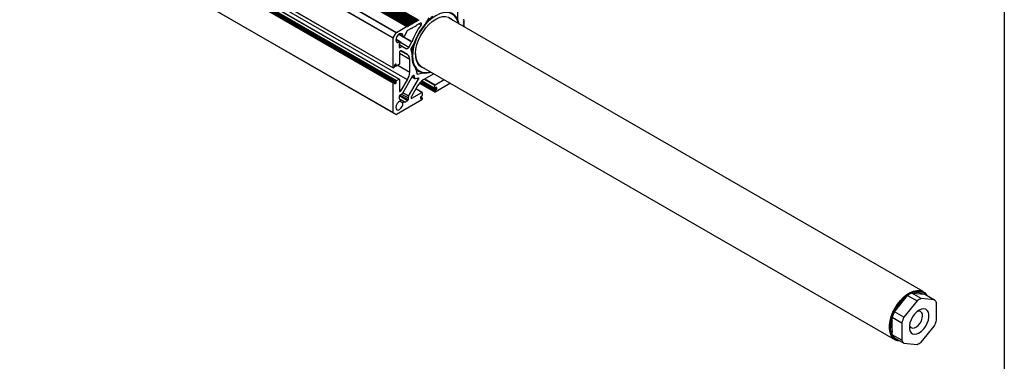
# Model space of a CAD drawing. Header units: millimetres. Extents: x 32 to 1365, y 32 to 1048.
# Tile 21 of 22: x 1090 to 1365, y 761 to 857. Entities that reach past the tile are written whole.
import ezdxf

# ---------------------------------------------------------------- set-up
doc = ezdxf.new("R2010")
doc.units = ezdxf.units.MM
doc.header["$LTSCALE"] = 5
doc.layers.add('TEXT', color=140, linetype='Continuous', lineweight=25)

msp = doc.modelspace()

# ---------------------------------------------------------------- linework, layer by layer
for p, q in [((1199.08179, 855.37654), (920.21655, 1016.36201)), ((1199.08323, 855.37737), (920.21799, 1016.36284)), ((1199.14572, 855.38356), (920.28048, 1016.36903)), ((1199.35879, 855.48542), (920.49356, 1016.47089)), ((1199.43534, 855.58064), (920.5701, 1016.56612)), ((1199.43678, 855.58147), (920.57154, 1016.56695)), ((1199.49927, 855.58766), (920.63404, 1016.57314)), ((920.78587, 1016.51716), (1199.65111, 855.53169)), ((1199.71235, 855.68952), (920.84711, 1016.67499)), ((1199.78889, 855.78474), (920.92366, 1016.77022)), ((1199.79033, 855.78557), (920.9251, 1016.77105)), ((1199.85283, 855.79176), (920.98759, 1016.77724)), ((921.13943, 1016.72126), (1200.00466, 855.73579)), ((1200.0659, 855.89362), (921.20066, 1016.8791)), ((1200.14245, 855.98885), (921.27721, 1016.97432)), ((1200.14389, 855.98968), (921.27865, 1016.97515)), ((1200.20638, 855.99586), (921.34114, 1016.98134)), ((921.49298, 1016.92537), (1200.35822, 855.93989)), ((1200.41945, 856.09772), (921.55422, 1017.0832)), ((1200.496, 856.19295), (921.63076, 1017.17842)), ((1200.49744, 856.19378), (921.6322, 1017.17925)), ((1200.55993, 856.19997), (921.6947, 1017.18544)), ((921.84653, 1017.12947), (1200.71177, 856.14399)), ((1200.77301, 856.30183), (921.90777, 1017.2873)), ((1200.84955, 856.39705), (921.98432, 1017.38252)), ((1200.85099, 856.39788), (921.98576, 1017.38335)), ((1200.91349, 856.40407), (922.04825, 1017.38954)), ((922.20009, 1017.33357), (1201.06532, 856.3481)), ((1201.12656, 856.50593), (922.26132, 1017.4914)), ((1201.20311, 856.60115), (922.33787, 1017.58663)), ((1201.20455, 856.60198), (922.33931, 1017.58746)), ((1201.26704, 856.60817), (922.4018, 1017.59365)), ((922.55364, 1017.53767), (1201.41888, 856.5522)), ((1195.11039, 853.03906), (916.24516, 1014.02453)), ((916.33891, 1014.1235), (1195.20414, 853.13802)), ((1198.02257, 854.76506), (919.15733, 1015.75054)), ((1198.08506, 854.77125), (919.21982, 1015.75673)), ((919.37166, 1015.70075), (1198.2369, 854.71528)), ((1198.29813, 854.87311), (919.4329, 1015.85859)), ((1198.37468, 854.96834), (919.50944, 1015.95381)), ((1198.37612, 854.96917), (919.51088, 1015.95464)), ((1198.43861, 854.97535), (919.57338, 1015.96083)), ((919.72521, 1015.90486), (1198.59045, 854.91938)), ((1198.65169, 855.07721), (919.78645, 1016.06269)), ((1198.72823, 855.17244), (919.863, 1016.15791)), ((1198.72967, 855.17327), (919.86444, 1016.15874)), ((1198.79217, 855.17946), (919.92693, 1016.16493)), ((920.07877, 1016.10896), (1198.944, 855.12348)), ((1199.00524, 855.28132), (920.14, 1016.26679)), ((920.43232, 1016.31306), (1199.29756, 855.32759)), ((1194.26534, 851.51197), (915.4001, 1012.49745)), ((915.43894, 1012.62812), (1194.30417, 851.64265)), ((915.4001, 1004.24235), (1194.26534, 843.25688)), ((915.426, 1004.18512), (1194.29123, 843.19965)), ((1194.26534, 838.97004), (933.15959, 989.70318)), ((1194.35373, 839.12313), (933.33639, 989.80524)), ((1194.61889, 839.27621), (933.60155, 989.95831)), ((1194.68139, 839.2824), (933.63816, 989.97945)), ((933.68987, 990.0093), (1195.14922, 839.07202)), ((934.04348, 990.21343), (1195.14922, 839.48029)), ((934.22027, 990.31549), (1195.23761, 839.63339)), ((934.92738, 990.7237), (1195.94472, 840.04159)), ((1196.00721, 840.04778), (934.96398, 990.74483)), ((1198.25852, 839.86444), (935.93084, 991.30299)), ((979.10295, 954.86198), (1195.11039, 830.16353)), ((979.10301, 954.86209), (1194.30417, 830.62911)), ((979.13048, 954.90966), (1194.26534, 830.71495)), ((1201.41888, 856.5522), (1201.48011, 856.71003)), ((1204.26153, 857.22937), (1203.22325, 855.43102)), ((1342.55364, 780.60271), (1209.97112, 857.14097)), ((1212.23682, 856.73226), (1212.38495, 856.64675)), ((1212.26104, 856.67385), (1212.39362, 856.59731)), ((1212.38495, 856.64675), (1212.38495, 859.15786)), ((1213.98644, 856.60673), (1214.10866, 856.53617)), ((1214.12683, 856.53054), (1213.98807, 856.61064)), ((1214.00246, 856.63436), (1214.10852, 856.7663)), ((1195.20414, 853.13802), (1198.02257, 854.76506)), ((1198.09911, 854.75822), (1198.16035, 854.67109)), ((1198.2369, 854.71528), (1198.29813, 854.87311)), ((1199.34574, 854.25307), (1198.30007, 853.64942)), ((1198.37468, 854.96834), (1198.37612, 854.96917)), ((1198.45267, 854.96232), (1198.5139, 854.87519)), ((1198.59045, 854.91938), (1198.65169, 855.07721)), ((1198.72823, 855.17244), (1198.72967, 855.17327)), ((1198.80622, 855.16642), (1198.86746, 855.07929)), ((1198.944, 855.12348), (1199.00524, 855.28132)), ((1199.08179, 855.37654), (1199.08323, 855.37737)), ((1199.15977, 855.37053), (1199.22101, 855.2834)), ((1199.29756, 855.32759), (1199.35879, 855.48542)), ((1199.43534, 855.58064), (1199.43678, 855.58147)), ((1199.51333, 855.57463), (1199.57456, 855.4875)), ((1199.65111, 855.53169), (1199.71235, 855.68952)), ((1199.78889, 855.78474), (1199.79033, 855.78557)), ((1199.86688, 855.77873), (1199.92812, 855.6916)), ((1199.88223, 854.56278), (1200.31803, 854.81436)), ((1200.00466, 855.73579), (1200.0659, 855.89362)), ((1200.14245, 855.98885), (1200.14389, 855.98968)), ((1200.22043, 855.98283), (1200.28167, 855.8957)), ((1200.35822, 855.93989), (1200.41945, 856.09772)), ((1200.496, 856.19295), (1200.49744, 856.19378)), ((1200.57399, 856.18693), (1200.63522, 856.0998)), ((1200.71177, 856.14399), (1200.77301, 856.30183)), ((1200.84955, 856.39705), (1200.85099, 856.39788)), ((1201.90571, 855.73091), (1200.85438, 855.12399)), ((1200.92754, 856.39104), (1200.98878, 856.30391)), ((1201.06532, 856.3481), (1201.12656, 856.50593)), ((1201.20311, 856.60115), (1201.20455, 856.60198)), ((1201.28109, 856.59514), (1201.34233, 856.50801)), ((1202.07637, 855.17026), (1201.50545, 855.49985)), ((1213.98633, 856.55524), (1214.00239, 856.54597)), ((1214.00239, 856.1377), (1213.98633, 856.14697)), ((1214.00239, 855.72943), (1213.98633, 855.7387)), ((1214.00239, 855.32116), (1213.98633, 855.33043)), ((1214.00239, 854.91289), (1213.98633, 854.92216)), ((1213.98644, 856.19846), (1214.10866, 856.1279)), ((1213.98644, 855.79019), (1214.10866, 855.71963)), ((1213.98644, 855.38192), (1214.10866, 855.31136)), ((1213.98644, 854.97365), (1214.10866, 854.90309)), ((1214.12683, 856.12226), (1213.98807, 856.20237)), ((1214.12683, 855.71399), (1213.98807, 855.7941)), ((1214.12683, 855.30572), (1213.98807, 855.38583)), ((1214.12683, 854.89745), (1213.98807, 854.97756)), ((1214.10866, 856.53617), (1214.00239, 856.54597)), ((1214.10866, 856.1279), (1214.00239, 856.1377)), ((1214.10866, 855.71963), (1214.00239, 855.72943)), ((1214.10866, 855.31136), (1214.00239, 855.32116)), ((1214.10866, 854.90309), (1214.00239, 854.91289)), ((1214.00246, 856.22609), (1214.10852, 856.35803)), ((1214.00246, 855.81782), (1214.10852, 855.94976)), ((1214.00246, 855.40954), (1214.10852, 855.54149)), ((1214.00246, 855.00127), (1214.10852, 855.13322)), ((1214.15272, 856.4733), (1214.15272, 856.47194)), ((1214.15272, 856.06503), (1214.15272, 856.06367)), ((1214.15272, 855.65676), (1214.15272, 855.6554)), ((1214.15272, 855.24849), (1214.15272, 855.24713)), ((1214.15272, 854.84022), (1214.15272, 854.83885)), ((1194.26534, 843.25688), (1194.26534, 851.51197)), ((1194.30417, 851.64265), (1195.11039, 853.03906)), ((1195.04462, 851.1293), (1196.14127, 850.49622)), ((1196.28692, 850.52115), (1195.05706, 851.23114)), ((1195.84261, 852.59224), (1197.07262, 851.88218)), ((1197.02153, 852.02048), (1195.9244, 852.65385)), ((1197.15892, 851.87694), (1199.54432, 850.49988)), ((1197.2171, 851.90652), (1199.5676, 850.5496)), ((1198.19939, 853.54314), (1197.32434, 852.0275)), ((1196.03239, 848.91774), (1196.03239, 849.72578)), ((1196.87929, 849.2087), (1196.03239, 849.6976)), ((1196.03239, 849.63421), (1196.78554, 849.19942)), ((1196.16497, 848.84118), (1196.03239, 848.91772)), ((1196.07092, 849.85543), (1196.28693, 850.22958)), ((1196.78554, 849.19942), (1196.16497, 848.84118)), ((1198.63137, 848.91862), (1196.30397, 850.2622)), ((1196.87929, 849.2087), (1198.00638, 848.55782)), ((1198.63137, 848.91862), (1199.54432, 850.49988)), ((1199.19344, 848.34292), (1199.57348, 846.9245)), ((1200.26604, 850.30897), (1199.22776, 848.51062)), ((1196.03311, 847.59459), (1196.03311, 844.27739)), ((1198.90573, 845.54221), (1196.03311, 847.20054)), ((1196.42013, 847.97111), (1196.16569, 847.82423)), ((1196.50858, 847.98312), (1198.25852, 846.9729)), ((1198.25852, 846.9729), (1196.51388, 847.98039)), ((1194.61889, 843.35891), (1194.35373, 843.20584)), ((1194.70728, 843.92028), (1194.70728, 843.51201)), ((1194.71758, 843.97403), (1195.17512, 843.7099)), ((1195.14922, 843.76713), (1194.73314, 844.00734)), ((1195.06084, 844.22645), (1194.79567, 844.07337)), ((1195.14922, 844.1754), (1195.06082, 844.22644)), ((1195.14922, 843.76713), (1195.14922, 844.1754)), ((1195.94472, 844.1243), (1195.23761, 843.71609)), ((1195.62204, 843.93802), (1198.90573, 842.04238)), ((1198.90573, 842.04238), (1198.90573, 845.54221)), ((1200.65589, 842.88455), (1201.03593, 841.46612)), ((1202.15925, 843.60896), (1334.74177, 767.0707)), ((1199.7198, 840.94951), (1196.97276, 836.1915)), ((1199.57151, 840.69267), (1200.38082, 840.22546)), ((1200.26641, 840.38822), (1199.61339, 840.76521)), ((1200.08949, 841.04854), (1199.93321, 841.13876)), ((1200.08949, 841.04854), (1200.26641, 840.38822)), ((1200.57891, 840.20776), (1201.24578, 840.3864)), ((1200.72305, 842.63389), (1201.37807, 842.25575)), ((1200.87599, 840.28734), (1201.34484, 840.01668)), ((1201.03594, 841.4661), (1201.12968, 841.41198)), ((1201.12968, 841.41198), (1202.548, 841.7919)), ((1202.548, 841.7919), (1202.39188, 841.88203)), ((1202.58592, 841.79429), (1202.45334, 841.87083)), ((1205.67786, 841.57771), (1202.69364, 839.85496)), ((1203.1921, 840.14271), (1206.06519, 838.48411)), ((1194.26534, 830.71495), (1194.26534, 838.97004)), ((1194.35373, 839.12313), (1194.61889, 839.27621)), ((1194.70728, 839.22517), (1194.70728, 838.8169)), ((1195.06084, 838.91893), (1194.70728, 839.12303)), ((1194.70728, 838.81688), (1194.79567, 838.76585)), ((1194.79567, 838.76585), (1195.06084, 838.91893)), ((1195.14922, 839.07202), (1195.14922, 839.48029)), ((1195.23761, 839.63339), (1195.94472, 840.04159)), ((1196.03311, 839.99055), (1196.03311, 836.67335)), ((1196.51388, 836.84264), (1198.25852, 839.86444)), ((1198.59251, 835.2495), (1201.34484, 840.01668)), ((1201.13114, 838.20557), (1199.3865, 835.18377)), ((1202.35287, 836.34104), (1200.62916, 837.33612)), ((1202.41537, 836.34723), (1200.64746, 837.36782)), ((1201.64965, 838.94953), (1206.00269, 836.43657)), ((1205.9768, 836.4938), (1201.67361, 838.97798)), ((1205.9768, 836.8), (1201.85473, 839.17962)), ((1206.06519, 836.9531), (1201.98335, 839.30949)), ((1206.41874, 837.1572), (1202.26215, 839.55674)), ((1202.30578, 839.59143), (1206.00269, 837.45725)), ((1202.33705, 839.61566), (1205.9768, 837.51448)), ((1203.01531, 840.04065), (1205.9768, 838.33102)), ((1205.9768, 837.51448), (1205.9768, 838.33102)), ((1206.06519, 838.48411), (1208.55095, 839.91911)), ((1210.319, 838.89843), (1206.06519, 836.44276)), ((1206.41874, 837.66754), (1206.06519, 837.46344)), ((1206.15352, 837.51443), (1206.50713, 837.31029)), ((1206.50713, 837.6165), (1206.41872, 837.66753)), ((1206.50713, 837.31029), (1206.50713, 837.6165)), ((1196.03239, 834.53562), (1196.03239, 835.34606)), ((1198.33049, 834.01896), (1196.03239, 835.34563)), ((1196.03311, 837.12018), (1196.51388, 836.84264)), ((1196.42013, 836.74368), (1196.03311, 836.9671)), ((1196.03311, 836.67333), (1196.16569, 836.59679)), ((1198.46307, 834.2486), (1196.1646, 835.57548)), ((1196.16497, 835.5757), (1196.66026, 835.86162)), ((1196.16569, 836.59679), (1196.42013, 836.74368)), ((1196.65422, 835.85814), (1198.46307, 834.81391)), ((1198.59251, 835.2495), (1196.96974, 836.1863)), ((1198.46307, 834.81391), (1198.46307, 834.2486)), ((1199.34767, 835.05309), (1199.34767, 834.75927)), ((1199.34767, 834.75925), (1199.48025, 834.68271)), ((1199.48025, 834.68271), (1202.35287, 836.34104)), ((1201.91093, 834.96317), (1201.91093, 834.65697)), ((1201.91093, 834.65695), (1201.99932, 834.60592)), ((1201.93679, 835.05023), (1202.35287, 834.81003)), ((1202.41537, 834.81621), (1201.95782, 835.08035)), ((1202.35287, 835.32036), (1201.99932, 835.11626)), ((1201.99932, 834.60592), (1202.35287, 834.81003)), ((1202.44126, 836.29), (1202.44126, 835.47346)), ((1202.44126, 834.75898), (1202.44126, 834.45278)), ((1205.9768, 836.4938), (1205.9768, 836.8)), ((1206.06519, 836.9531), (1206.41874, 837.1572)), ((1202.35287, 834.29969), (1195.20414, 830.17281)), ((1196.03239, 834.53532), (1197.62866, 833.61381)), ((1196.28775, 834.32473), (1196.07122, 834.44977)), ((1196.14059, 833.89621), (1197.02084, 833.38805)), ((1197.32126, 833.72791), (1196.29221, 834.32196)), ((1197.53491, 833.60453), (1197.32126, 833.72791)), ((1198.33049, 834.01896), (1197.62866, 833.61381)), ((1195.11039, 830.16353), (1194.30417, 830.62911)), ((1334.51409, 774.93521), (1338.18513, 779.50196)), ((1338.18513, 779.50196), (1340.83678, 777.97119)), ((1342.0271, 778.65835), (1339.37545, 780.18911)), ((1339.37545, 780.18911), (1343.04649, 779.86086)), ((1343.04649, 779.86086), (1345.69814, 778.3301)), ((1340.83678, 777.97119), (1337.16574, 773.40445)), ((1345.69814, 778.3301), (1342.0271, 778.65835)), ((1346.2933, 772.58831), (1346.2933, 777.4833)), ((1337.16574, 773.40445), (1334.51409, 774.93521)), ((1333.87114, 772.44515), (1333.91893, 772.66549)), ((1333.91893, 773.40126), (1336.57058, 771.87049)), ((1333.91893, 768.50627), (1333.91893, 773.40126)), ((1336.57058, 771.87049), (1336.57058, 766.9755)), ((1336.57058, 766.9755), (1333.91893, 768.50627)), ((1342.0271, 766.48761), (1345.69814, 771.05435)), ((1334.51409, 767.65946), (1337.16574, 766.1287)), ((1337.16574, 766.1287), (1340.83678, 765.80045))]:
    msp.add_line(p, q)
at = {"flags": 128}
for points in [[(1206.19777, 857.80039), (1205.18148, 857.12134), (1204.19023, 856.27429), (1203.2484, 855.28009), (1202.3792, 854.16323), (1201.60402, 852.9512), (1200.94195, 851.67385), (1200.40931, 850.36264), (1200.01919, 849.04984), (1199.78121, 847.76779), (1199.70122, 846.54805), (1199.78121, 845.42066), (1200.01919, 844.41337), (1200.40931, 843.55099), (1200.94195, 842.85476), (1201.60402, 842.34182), (1202.3792, 842.02479), (1203.2484, 841.91149), (1204.19023, 842.0047), (1204.70942, 842.13678)], [(1203.15284, 843.03537), (1203.03007, 843.05766), (1202.28357, 843.32275), (1201.64967, 843.78853), (1201.14662, 844.44158), (1200.78887, 845.26312), (1200.58673, 846.22952), (1200.54601, 847.31297), (1200.66788, 848.48231), (1200.94883, 849.7039), (1201.38079, 850.94259), (1201.95132, 852.16275), (1202.64402, 853.32927), (1203.43895, 854.4086), (1204.31324, 855.3697), (1205.24175, 856.18489), (1206.19777, 856.83075)], [(1212.52128, 855.66879), (1212.37635, 856.18348), (1211.98623, 857.04585), (1211.45358, 857.74209), (1210.79152, 858.25503), (1210.01634, 858.57206), (1209.14714, 858.68536), (1208.20531, 858.59215), (1207.21405, 858.29472), (1206.19777, 857.80039)], [(1206.19777, 856.83075), (1207.15378, 857.28868), (1208.08229, 857.54552), (1208.95659, 857.59387), (1209.75152, 857.43234), (1210.44421, 857.06559), (1210.96471, 856.56738)], [(1214.00239, 856.54597), (1213.99326, 856.54882), (1213.98625, 856.55535), (1213.98185, 856.56511), (1213.98036, 856.57745), (1213.98188, 856.59152), (1213.98629, 856.60636), (1213.99331, 856.62097), (1214.00246, 856.63436)], [(1198.2369, 854.71528), (1198.22987, 854.70066), (1198.22072, 854.68726), (1198.21006, 854.67601), (1198.19862, 854.66767), (1198.18718, 854.6628), (1198.17653, 854.66175), (1198.16737, 854.66458), (1198.16035, 854.67109)], [(1198.59045, 854.91938), (1198.58343, 854.90476), (1198.57427, 854.89136), (1198.56361, 854.88011), (1198.55218, 854.87177), (1198.54074, 854.86691), (1198.53008, 854.86585), (1198.52093, 854.86868), (1198.5139, 854.87519)], [(1198.944, 855.12348), (1198.93698, 855.10886), (1198.92783, 855.09547), (1198.91717, 855.08421), (1198.90573, 855.07587), (1198.89429, 855.07101), (1198.88363, 855.06995), (1198.87448, 855.07278), (1198.86746, 855.07929)], [(1199.29756, 855.32759), (1199.29053, 855.31296), (1199.28138, 855.29957), (1199.27072, 855.28832), (1199.25928, 855.27997), (1199.24784, 855.27511), (1199.23719, 855.27405), (1199.22803, 855.27688), (1199.22101, 855.2834)], [(1199.65111, 855.53169), (1199.64409, 855.51706), (1199.63493, 855.50367), (1199.62427, 855.49242), (1199.61284, 855.48408), (1199.6014, 855.47921), (1199.59074, 855.47816), (1199.58159, 855.48098), (1199.57456, 855.4875)], [(1200.00466, 855.73579), (1199.99764, 855.72117), (1199.98849, 855.70777), (1199.97783, 855.69652), (1199.96639, 855.68818), (1199.95495, 855.68331), (1199.94429, 855.68226), (1199.93514, 855.68509), (1199.92812, 855.6916)], [(1200.35822, 855.93989), (1200.35119, 855.92527), (1200.34204, 855.91187), (1200.33138, 855.90062), (1200.31994, 855.89228), (1200.3085, 855.88742), (1200.29785, 855.88636), (1200.28869, 855.88919), (1200.28167, 855.8957)], [(1200.71177, 856.14399), (1200.70475, 856.12937), (1200.69559, 856.11598), (1200.68493, 856.10472), (1200.6735, 856.09638), (1200.66206, 856.09152), (1200.6514, 856.09046), (1200.64225, 856.09329), (1200.63522, 856.0998)], [(1201.06532, 856.3481), (1201.0583, 856.33347), (1201.04915, 856.32008), (1201.03849, 856.30883), (1201.02705, 856.30048), (1201.01561, 856.29562), (1201.00495, 856.29457), (1200.9958, 856.29739), (1200.98878, 856.30391)], [(1201.41888, 856.5522), (1201.41185, 856.53757), (1201.4027, 856.52418), (1201.39204, 856.51293), (1201.3806, 856.50459), (1201.36916, 856.49972), (1201.35851, 856.49867), (1201.34935, 856.50149), (1201.34233, 856.50801)], [(1202.07637, 855.17026), (1202.14948, 855.28972), (1202.19782, 855.41751), (1202.2165, 855.54067), (1202.20361, 855.64669), (1202.16046, 855.72479), (1202.09143, 855.76704), (1202.00354, 855.76915), (1201.90571, 855.73091)], [(1214.00239, 856.1377), (1213.99326, 856.14055), (1213.98625, 856.14708), (1213.98185, 856.15684), (1213.98036, 856.16918), (1213.98188, 856.18325), (1213.98629, 856.19809), (1213.99331, 856.2127), (1214.00246, 856.22609)], [(1214.00239, 855.72943), (1213.99326, 855.73228), (1213.98625, 855.73881), (1213.98185, 855.74857), (1213.98036, 855.76091), (1213.98188, 855.77498), (1213.98629, 855.78982), (1213.99331, 855.80443), (1214.00246, 855.81782)], [(1214.00239, 855.32116), (1213.99326, 855.32401), (1213.98625, 855.33054), (1213.98185, 855.3403), (1213.98036, 855.35264), (1213.98188, 855.36671), (1213.98629, 855.38155), (1213.99331, 855.39616), (1214.00246, 855.40954)], [(1214.00239, 854.91289), (1213.99326, 854.91574), (1213.98625, 854.92226), (1213.98185, 854.93203), (1213.98036, 854.94437), (1213.98188, 854.95844), (1213.98629, 854.97328), (1213.99331, 854.98789), (1214.00246, 855.00127)], [(1197.02153, 852.02048), (1196.98262, 852.46436), (1196.78563, 852.76022), (1196.46337, 852.85881), (1196.06948, 852.74371), (1195.66954, 852.4341), (1195.33012, 851.9815), (1195.10773, 851.46127), (1195.03939, 850.96), (1195.13648, 850.56116), (1195.38283, 850.33113), (1195.73744, 850.30821), (1196.14127, 850.49622)], [(1197.32434, 852.0275), (1197.28023, 851.9648), (1197.22841, 851.91485), (1197.17378, 851.88237), (1197.12147, 851.87042), (1197.07641, 851.88011), (1197.04286, 851.91055), (1197.02398, 851.95886), (1197.02153, 852.02048)], [(1196.14127, 850.49622), (1196.19601, 850.52497), (1196.24743, 850.53276), (1196.29067, 850.51885), (1196.32167, 850.48457), (1196.3375, 850.43313), (1196.33668, 850.36938), (1196.31927, 850.29933), (1196.28693, 850.22958)], [(1198.63137, 848.91862), (1198.5644, 848.81649), (1198.488, 848.72522), (1198.40509, 848.64832), (1198.31887, 848.58874), (1198.23266, 848.54878), (1198.14975, 848.52996), (1198.07334, 848.53301), (1198.00638, 848.55782)], [(1199.7198, 840.94951), (1199.76557, 841.01648), (1199.81886, 841.07274), (1199.87605, 841.11445), (1199.93324, 841.13877), (1199.98654, 841.14405), (1200.0323, 841.12992), (1200.06742, 841.09734), (1200.08949, 841.04854)], [(1201.24578, 840.3864), (1201.29908, 840.39167), (1201.34484, 840.37754), (1201.37996, 840.34497), (1201.40203, 840.29617), (1201.40956, 840.23447), (1201.40203, 840.16408), (1201.37996, 840.0898), (1201.34484, 840.01668)], [(1196.14419, 833.89782), (1195.73994, 833.62095), (1195.38445, 833.18927), (1195.13697, 832.67474), (1195.03876, 832.16314), (1195.1062, 831.73975), (1195.32804, 831.47516), (1195.6673, 831.41347), (1196.06742, 831.56498), (1196.4617, 831.90441), (1196.78441, 832.37519), (1196.98176, 832.89884), (1197.02084, 833.38805)], [(1196.28775, 834.32473), (1196.31952, 834.29287), (1196.33658, 834.24375), (1196.33733, 834.18201), (1196.32169, 834.11348), (1196.29114, 834.04464), (1196.24856, 833.982), (1196.19799, 833.93147), (1196.14419, 833.89782)], [(1197.02084, 833.38805), (1197.02327, 833.45199), (1197.04201, 833.52155), (1197.0753, 833.59017), (1197.12, 833.65139), (1197.1719, 833.69944), (1197.2261, 833.72979), (1197.2775, 833.73959), (1197.32126, 833.72791)], [(1333.31167, 772.40734), (1333.63006, 773.60875), (1334.0928, 774.81672), (1334.68657, 775.9965), (1335.3943, 777.11414), (1336.19562, 778.1375), (1337.06749, 779.03713), (1337.98481, 779.78715), (1338.92121, 780.36599), (1339.84974, 780.757), (1340.74368, 780.94892), (1341.57733, 780.93623), (1342.3267, 780.71931), (1342.97024, 780.30438), (1343.48942, 779.70339), (1343.5837, 779.55074)], [(1333.57232, 772.3651), (1333.88307, 773.53768), (1334.3347, 774.71666), (1334.91422, 775.86812), (1335.60496, 776.95894), (1336.38706, 777.95774), (1337.238, 778.83578), (1338.13331, 779.5678), (1339.04723, 780.13275), (1339.95347, 780.51437), (1340.82596, 780.70169), (1341.63961, 780.68931), (1342.37099, 780.47759), (1342.99908, 780.07262), (1343.37388, 779.67187)], [(1341.43194, 775.41799), (1340.77113, 774.94386), (1340.14872, 774.31197), (1339.60089, 773.55905), (1339.15947, 772.72886), (1338.85012, 771.86964), (1338.69082, 771.03133), (1338.69082, 770.26264), (1338.85012, 769.60826), (1339.15947, 769.10621), (1339.60089, 768.78566), (1340.14872, 768.66525), (1340.77113, 768.75198), (1341.43194, 769.04081), (1342.09275, 769.51494), (1342.71516, 770.14683), (1343.26299, 770.89975), (1343.70441, 771.72994), (1344.01376, 772.58916), (1344.17306, 773.42747), (1344.17306, 774.19616), (1344.01376, 774.85054), (1343.70441, 775.35259), (1343.26299, 775.67314), (1342.71516, 775.79354), (1342.09275, 775.70681), (1341.43194, 775.41799)], [(1336.16787, 766.70476), (1336.12582, 766.70514), (1335.33145, 766.82036), (1334.63248, 767.13742), (1334.04902, 767.64722), (1333.59786, 768.33507), (1333.29197, 769.1812), (1333.14016, 770.16125), (1333.14679, 771.24705), (1333.31167, 772.40734)], [(1335.95805, 766.82588), (1335.54362, 766.91221), (1334.86143, 767.22167), (1334.29197, 767.71923), (1333.85164, 768.39057), (1333.55309, 769.21639), (1333.40492, 770.17293), (1333.41139, 771.23266), (1333.57232, 772.3651)], [(1338.71651, 771.2403), (1338.85398, 770.86496), (1339.16477, 770.51798), (1339.59611, 770.36977), (1340.10969, 770.43349), (1340.65985, 770.70349), (1341.19773, 771.15577), (1341.67553, 771.75014), (1342.05079, 772.43379), (1342.29016, 773.14599), (1342.37239, 773.82344)]]:
    msp.add_lwpolyline(points, dxfattribs=at)
for centre, radius, start, end in [((1201.23932, 856.55942), 0.05496, 40.5327959, 129.2481681), ((1212.29021, 847.78008), 12.00204, 124.9507512, 136.6493777), ((1208.98307, 855.3392), 3.59241, 4.8836684, 93.4778686), ((1212.51659, 856.64434), 0.13166, 178.9531932, 200.9299324), ((1198.05734, 854.7225), 0.05496, 40.5327959, 129.2481681), ((1198.47815, 854.80678), 0.19185, 122.6379706, 159.7728862), ((1198.41089, 854.9266), 0.05496, 40.5327959, 129.2481681), ((1198.8317, 855.01089), 0.19185, 122.6379706, 159.7728862), ((1198.76445, 855.1307), 0.05496, 40.5327959, 129.2481681), ((1199.18525, 855.21499), 0.19185, 122.6379706, 159.7728862), ((1199.118, 855.33481), 0.05496, 40.5327959, 129.2481681), ((1199.39832, 854.16933), 0.09888, 89.375329, 122.1263047), ((1199.53881, 855.41909), 0.19185, 122.6379706, 159.7728862), ((1199.35276, 854.84387), 0.57755, 274.6322349, 325.3156079), ((1199.47155, 855.53891), 0.05496, 40.5327959, 129.2481681), ((1216.62943, 844.27734), 18.17821, 143.1852526, 159.8155961), ((1199.89236, 855.62319), 0.19185, 122.6379706, 159.7728862), ((1199.82511, 855.74301), 0.05496, 40.5327959, 129.2481681), ((1199.98904, 854.38521), 0.20722, 121.0283868, 141.1452931), ((1200.24591, 855.82729), 0.19185, 122.6379706, 159.7728862), ((1200.17866, 855.94711), 0.05496, 40.5327959, 129.2481681), ((1215.30371, 845.04166), 15.92805, 139.5125358, 160.487464), ((1200.37055, 854.73075), 0.09873, 89.309715, 122.1346035), ((1200.32563, 855.40408), 0.57645, 274.5878956, 325.3685797), ((1200.59947, 856.0314), 0.19185, 122.6379706, 159.7728862), ((1200.53221, 856.15122), 0.05496, 40.5327959, 129.2481681), ((1200.95302, 856.2355), 0.19185, 122.6379706, 159.7728862), ((1200.96082, 854.94707), 0.20647, 121.0317775, 141.1839883), ((1200.88577, 856.35532), 0.05496, 40.5327959, 129.2481681), ((1201.30657, 856.4396), 0.19185, 122.6379706, 159.7728862), ((1202.95001, 855.58834), 0.3153, 319.4727408, 330.0687564), ((1207.17446, 854.50972), 5.62118, 10.8566964, 21.8006583), ((1213.96106, 856.48077), 0.19186, 320.2279276, 357.3607126), ((1213.96106, 856.0725), 0.19186, 320.2279276, 357.3607126), ((1213.96106, 855.66423), 0.19186, 320.2279276, 357.3607126), ((1213.96106, 855.25596), 0.19186, 320.2279276, 357.3607126), ((1214.09843, 856.48213), 0.05501, 350.7693916, 79.2747547), ((1214.09843, 856.07386), 0.05501, 350.7693916, 79.2747547), ((1214.09843, 855.66559), 0.05501, 350.7693916, 79.2747547), ((1214.09843, 855.25732), 0.05501, 350.7693916, 79.2747547), ((1214.09843, 854.84905), 0.05501, 350.7693916, 79.2747547), ((1213.96537, 854.8469), 0.18753, 326.8878518, 357.5397315), ((1194.53571, 851.50274), 0.27053, 148.8562722, 178.0435014), ((1195.3473, 852.90852), 0.27049, 121.9546716, 151.1443911), ((1198.45382, 853.40294), 0.2905, 121.9546716, 151.1443911), ((1196.11322, 848.90463), 0.08188, 170.785963, 309.2032852), ((1196.30063, 849.71662), 0.26839, 148.8562722, 178.0435014), ((1196.84046, 849.12276), 0.0943, 65.6854892, 125.6182607), ((1199.42561, 848.38278), 0.23556, 147.1308904, 189.7397943), ((1211.58974, 846.25051), 12.16858, 163.4294368, 174.967654), ((1199.26955, 850.65888), 0.31746, 329.9433475, 339.8643455), ((1199.99316, 850.46695), 0.31531, 329.9313349, 340.526989), ((1196.32096, 847.58149), 0.28815, 122.6054783, 177.3945215), ((1196.47505, 847.89445), 0.0943, 65.6860478, 125.6181727), ((1197.34117, 845.69618), 1.57212, 354.379621, 54.3019615), ((1205.30747, 846.29193), 5.75969, 174.1465903, 215.8511377), ((1199.42836, 846.88778), 0.14969, 356.7619144, 14.199085), ((1204.54545, 846.84312), 4.01918, 175.1080298, 233.5797898), ((1194.31923, 843.24814), 0.05459, 170.785963, 309.2032852), ((1194.51538, 843.52074), 0.1921, 302.6054783, 357.3945215), ((1194.89918, 843.91154), 0.1921, 122.6054783, 177.3945215), ((1195.09534, 844.18415), 0.05459, 350.785963, 129.2032852), ((1195.20311, 843.75839), 0.05459, 170.785963, 309.2032852), ((1195.84121, 844.28612), 0.1921, 302.6054783, 357.3945215), ((1200.57001, 842.86315), 0.08851, 13.9922416, 38.784965), ((1194.39959, 842.19632), 4.50877, 328.8562722, 358.0435014), ((1200.50131, 840.43418), 0.23935, 191.0699617, 288.9192865), ((1203.25591, 845.65022), 3.84003, 227.815569, 292.9067543), ((1201.1064, 841.47991), 0.0718, 191.0699617, 288.9192865), ((1202.57239, 841.70685), 0.08849, 81.205464, 106.0024138), ((1203.25534, 846.46081), 4.71429, 261.8364947, 290.1998076), ((1194.45724, 838.96131), 0.1921, 122.6054783, 177.3945215), ((1194.6534, 839.23391), 0.05459, 350.785963, 129.2032852), ((1194.76117, 838.80816), 0.05459, 170.785963, 309.2032852), ((1194.95732, 839.08076), 0.1921, 302.6054783, 357.3945215), ((1195.34113, 839.47156), 0.1921, 122.6054783, 177.3945215), ((1195.97922, 839.99929), 0.05459, 350.785963, 129.2032852), ((1205.0796, 836.0299), 4.5082, 121.9546716, 151.1443911), ((1206.03068, 837.50574), 0.05459, 170.785963, 309.2032852), ((1206.1687, 838.32229), 0.1921, 122.6054783, 177.3945215), ((1206.45324, 837.62524), 0.05459, 350.785963, 129.2032852), ((1196.11393, 836.66024), 0.08188, 170.785963, 309.2032852), ((1196.32024, 835.33296), 0.28815, 122.6054783, 177.3945215), ((1196.27697, 836.97318), 0.27049, 301.9546716, 331.1443911), ((1196.18307, 836.62664), 0.90164, 301.9546716, 331.1443911), ((1199.3643, 834.78313), 0.90175, 148.8562722, 178.0435014), ((1199.4285, 834.74616), 0.08188, 170.785963, 309.2032852), ((1199.61804, 835.04386), 0.27053, 148.8562722, 178.0435014), ((1201.96482, 834.64823), 0.05459, 170.785963, 309.2032852), ((1202.10283, 834.95444), 0.1921, 122.6054783, 177.3945215), ((1202.38738, 836.29874), 0.05459, 350.785963, 129.2032852), ((1202.24936, 835.48219), 0.1921, 302.6054783, 357.3945215), ((1202.38738, 834.76773), 0.05459, 350.785963, 129.2032852), ((1206.03068, 836.48506), 0.05459, 170.785963, 309.2032852), ((1206.1687, 836.79127), 0.1921, 122.6054783, 177.3945215), ((1206.31523, 837.31903), 0.1921, 302.6054783, 357.3945215), ((1196.12626, 834.52638), 0.09433, 174.379621, 234.3019615), ((1197.57374, 833.69047), 0.0943, 245.6860478, 305.6181727), ((1198.17522, 834.2617), 0.28815, 302.6054783, 357.3945215), ((1202.24936, 834.46151), 0.1921, 302.6054783, 357.3945215), ((1194.35921, 830.70571), 0.09433, 174.379621, 234.3019615), ((1195.14922, 830.24947), 0.0943, 245.6860478, 305.6181727), ((1342.29273, 773.76116), 7.05898, 114.4105647, 125.5840588), ((1340.96663, 777.29236), 3.03118, 59.7274329, 110.053531), ((1344.98031, 770.28067), 11.26152, 130.7225292, 151.6883276), ((1344.94438, 772.23039), 7.05898, 114.4105647, 125.5840588), ((1343.55092, 776.18842), 3.03271, 25.275392, 44.925951), ((1345.4716, 769.80139), 12.10055, 154.8959254, 162.6927149), ((1341.28347, 774.02572), 1.10755, 349.4763506, 108.5818509), ((1339.97477, 770.93431), 6.28784, 166.0969684, 195.6127614), ((1348.12325, 768.27062), 12.10055, 154.8959254, 162.6927149), ((1334.74063, 776.18817), 12.10055, 334.8959254, 342.6927149), ((1338.28546, 771.22701), 4.58452, 181.7121817, 197.7397428), ((1336.66131, 769.80114), 3.03271, 205.275392, 224.925951), ((1339.31296, 768.27038), 3.03271, 205.275392, 224.925951), ((1337.9195, 772.22841), 7.05898, 294.4105647, 305.5840588)]:
    msp.add_arc(centre, radius, start, end)
at = {"layer": 'TEXT'}
msp.add_line((1365.25, 1047.75), (1365.25, 31.75), dxfattribs=at)

doc.saveas('drawing.dxf')
